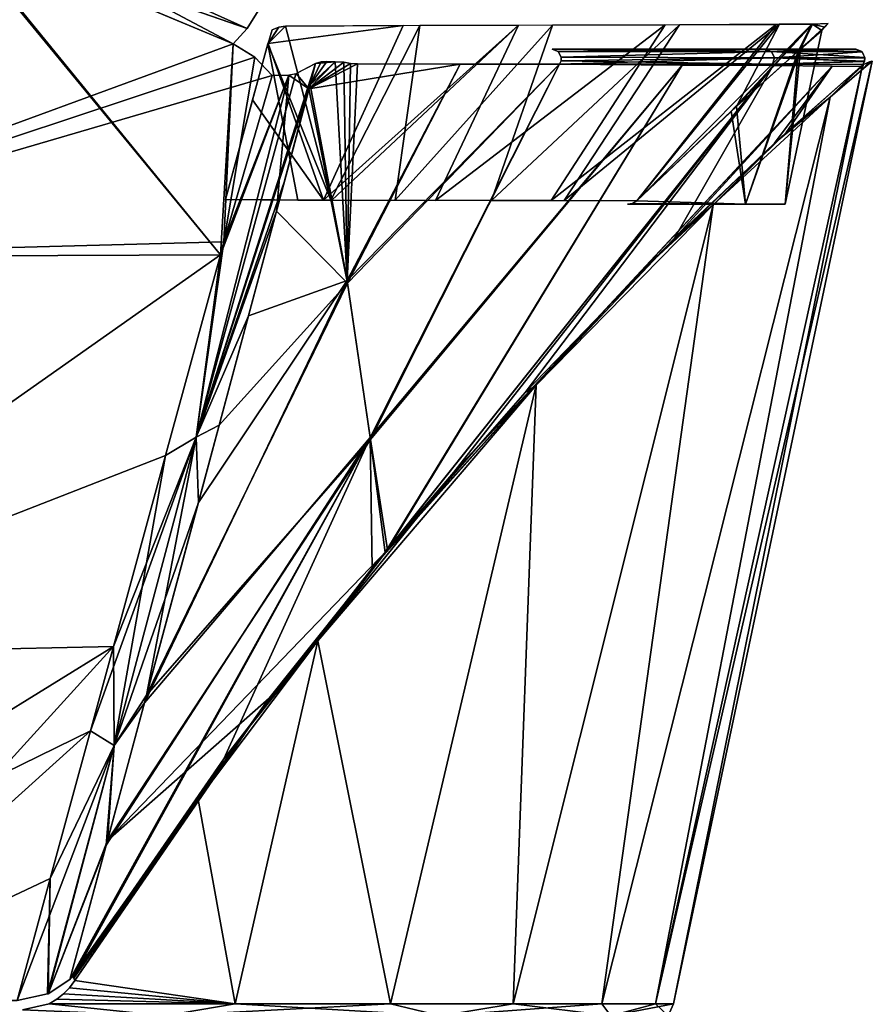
# Model space of a CAD drawing. Header units: millimetres. Extents: x -115 to 115, y -44 to 583.
# Tile 35 of 102: x 75 to 103, y 148 to 180. Entities that reach past the tile are written whole.
import ezdxf

# ---------------------------------------------------------------- set-up
doc = ezdxf.new("R2010")
doc.units = ezdxf.units.MM
doc.header["$LTSCALE"] = 67.002822
for name, color, linetype in [('241', 7, 'CONTINUOUS'), ('242', 7, 'CONTINUOUS'), ('259', 7, 'CONTINUOUS'), ('261', 7, 'CONTINUOUS'), ('267', 7, 'CONTINUOUS'), ('269', 7, 'CONTINUOUS'), ('270', 7, 'CONTINUOUS'), ('271', 7, 'CONTINUOUS'), ('272', 7, 'CONTINUOUS'), ('275', 7, 'CONTINUOUS'), ('285', 7, 'CONTINUOUS'), ('286', 7, 'CONTINUOUS'), ('306', 7, 'CONTINUOUS'), ('307', 7, 'CONTINUOUS'), ('567', 7, 'CONTINUOUS'), ('568', 7, 'CONTINUOUS'), ('569', 7, 'CONTINUOUS')]:
    doc.layers.add(name, color=color, linetype=linetype)

msp = doc.modelspace()

# ---------------------------------------------------------------- linework, layer by layer
at = {"layer": '241', "color": 7, "linetype": 'Continuous'}
for points in [[(81.889, 172.365, 102.972), (73.143, 183, 122.68), (63.534, 172.296, 115.116), (81.889, 172.365, 102.972)], [(73.249, 182.959, 122.569), (73.143, 183, 122.68), (81.889, 172.365, 102.972), (73.249, 182.959, 122.569)], [(82.307, 179.17, 111.975), (73.249, 182.959, 122.569), (81.889, 172.365, 102.972), (82.307, 179.17, 111.975)], [(82.006, 172.79, 103.498), (82.307, 179.17, 111.975), (81.889, 172.365, 102.972), (82.006, 172.79, 103.498)], [(83.005, 178.744, 110.907), (82.307, 179.17, 111.975), (82.006, 172.79, 103.498), (83.005, 178.744, 110.907)], [(83.556, 178.152, 109.715), (83.005, 178.744, 110.907), (82.006, 172.79, 103.498), (83.556, 178.152, 109.715)], [(81.889, 172.365, 102.972), (63.534, 172.296, 115.116), (63.511, 159.411, 95.943), (81.889, 172.365, 102.972)], [(80.119, 165.893, 94.33), (81.889, 172.365, 102.972), (63.511, 159.411, 95.943), (80.119, 165.893, 94.33)], [(78.441, 159.734, 84.802), (80.119, 165.893, 94.33), (63.511, 159.411, 95.943), (78.441, 159.734, 84.802)], [(78.441, 159.734, 84.802), (63.511, 159.411, 95.943), (59.962, 148.328, 76.775), (78.441, 159.734, 84.802)], [(68.064, 148.328, 69.693), (78.441, 159.734, 84.802), (59.962, 148.328, 76.775), (68.064, 148.328, 69.693)], [(77.704, 157.019, 80.078), (78.441, 159.734, 84.802), (68.064, 148.328, 69.693), (77.704, 157.019, 80.078)], [(76.405, 152.256, 70.772), (77.704, 157.019, 80.078), (68.064, 148.328, 69.693), (76.405, 152.256, 70.772)], [(75.335, 148.328, 61.762), (76.405, 152.256, 70.772), (68.064, 148.328, 69.693), (75.335, 148.328, 61.762)]]:
    msp.add_3dface(points, dxfattribs=at)
at = {"layer": '242', "color": 7, "linetype": 'Continuous'}
for points in [[(73.248, 182.96, -122.57), (82.307, 179.17, -111.975), (63.534, 172.296, -115.116), (73.248, 182.96, -122.57)], [(82.307, 179.17, -111.975), (83.001, 178.747, -110.915), (63.534, 172.296, -115.116), (82.307, 179.17, -111.975)], [(83.001, 178.747, -110.915), (83.556, 178.152, -109.715), (63.534, 172.296, -115.116), (83.001, 178.747, -110.915)], [(63.534, 172.296, -115.116), (83.556, 178.152, -109.715), (82.006, 172.79, -103.499), (63.534, 172.296, -115.116)], [(81.889, 172.365, -102.973), (63.534, 172.296, -115.116), (82.006, 172.79, -103.499), (81.889, 172.365, -102.973)], [(63.511, 159.411, -95.943), (63.534, 172.296, -115.116), (81.889, 172.365, -102.973), (63.511, 159.411, -95.943)], [(63.511, 159.411, -95.943), (81.889, 172.365, -102.973), (80.119, 165.893, -94.331), (63.511, 159.411, -95.943)], [(78.441, 159.734, -84.802), (63.511, 159.411, -95.943), (80.119, 165.893, -94.331), (78.441, 159.734, -84.802)], [(77.704, 157.02, -80.078), (59.962, 148.328, -76.775), (78.441, 159.734, -84.802), (77.704, 157.02, -80.078)], [(78.441, 159.734, -84.802), (59.962, 148.328, -76.775), (63.511, 159.411, -95.943), (78.441, 159.734, -84.802)], [(68.064, 148.328, -69.693), (59.962, 148.328, -76.775), (77.704, 157.02, -80.078), (68.064, 148.328, -69.693)], [(76.405, 152.255, -70.772), (68.064, 148.328, -69.693), (77.704, 157.02, -80.078), (76.405, 152.255, -70.772)], [(75.335, 148.328, -61.762), (68.064, 148.328, -69.693), (76.405, 152.255, -70.772), (75.335, 148.328, -61.762)]]:
    msp.add_3dface(points, dxfattribs=at)
at = {"layer": '259', "color": 7, "linetype": 'Continuous'}
for points in [[(82.307, 179.17, -111.975), (73.248, 182.96, -122.57), (73.698, 183.738, -122.94), (82.307, 179.17, -111.975)], [(82.307, 179.17, -111.975), (73.698, 183.738, -122.94), (82.75, 179.662, -112.142), (82.307, 179.17, -111.975)], [(82.75, 179.662, -112.142), (73.698, 183.738, -122.94), (83.106, 180.238, -112.213), (82.75, 179.662, -112.142)]]:
    msp.add_3dface(points, dxfattribs=at)
at = {"layer": '261', "color": 7, "linetype": 'Continuous'}
for points in [[(85.589, 178.593, -106.446), (85.866, 178.585, -105.592), (84.747, 177.723, -107.196), (85.589, 178.593, -106.446)], [(84.955, 178.537, -108.224), (85.589, 178.593, -106.446), (84.747, 177.723, -107.196), (84.955, 178.537, -108.224)], [(85.866, 178.585, -105.592), (86.089, 178.542, -104.82), (84.747, 177.723, -107.196), (85.866, 178.585, -105.592)], [(86.089, 178.542, -104.82), (86.316, 178.527, -104.095), (84.747, 177.723, -107.196), (86.089, 178.542, -104.82)], [(84.747, 177.723, -107.196), (86.316, 178.527, -104.095), (89.626, 178.521, -93.315), (84.747, 177.723, -107.196)], [(85.99, 171.458, -87.904), (84.747, 177.723, -107.196), (89.626, 178.521, -93.315), (85.99, 171.458, -87.904)], [(85.322, 178.604, -107.268), (85.589, 178.593, -106.446), (84.955, 178.537, -108.224), (85.322, 178.604, -107.268)], [(85.137, 178.588, -107.786), (85.322, 178.604, -107.268), (84.955, 178.537, -108.224), (85.137, 178.588, -107.786)], [(92.82, 178.517, -81.421), (85.99, 171.458, -87.904), (89.626, 178.521, -93.315), (92.82, 178.517, -81.421)], [(86.732, 166.413, -68.241), (85.99, 171.458, -87.904), (92.82, 178.517, -81.421), (86.732, 166.413, -68.241)], [(96.775, 178.48, -63.258), (86.732, 166.413, -68.241), (92.82, 178.517, -81.421), (96.775, 178.48, -63.258)], [(87.278, 162.857, -48.106), (86.732, 166.413, -68.241), (96.775, 178.48, -63.258), (87.278, 162.857, -48.106)], [(99.71, 178.475, -45.097), (87.278, 162.857, -48.106), (96.775, 178.48, -63.258), (99.71, 178.475, -45.097)], [(89.418, 165.362, -45.179), (87.278, 162.857, -48.106), (99.71, 178.475, -45.097), (89.418, 165.362, -45.179)], [(101.616, 178.455, -27.008), (89.418, 165.362, -45.179), (99.71, 178.475, -45.097), (101.616, 178.455, -27.008)], [(95.31, 171.689, -34.926), (89.418, 165.362, -45.179), (101.616, 178.455, -27.008), (95.31, 171.689, -34.926)], [(99.757, 175.973, -23.189), (95.31, 171.689, -34.926), (101.616, 178.455, -27.008), (99.757, 175.973, -23.189)], [(102.541, 178.437, -9.051), (99.757, 175.973, -23.189), (101.616, 178.455, -27.008), (102.541, 178.437, -9.051)], [(84.747, 177.723, -107.196), (85.99, 171.458, -87.904), (83.7, 173.773, -102.323), (84.747, 177.723, -107.196)], [(83.7, 173.773, -102.323), (85.99, 171.458, -87.904), (81.851, 166.872, -92.976), (83.7, 173.773, -102.323)], [(85.99, 171.458, -87.904), (86.732, 166.413, -68.241), (79.51, 158.168, -78.79), (85.99, 171.458, -87.904)], [(81.851, 166.872, -92.976), (85.99, 171.458, -87.904), (79.51, 158.168, -78.79), (81.851, 166.872, -92.976)], [(86.732, 166.413, -68.241), (87.278, 162.857, -48.106), (78.248, 153.48, -69.486), (86.732, 166.413, -68.241)], [(79.51, 158.168, -78.79), (86.732, 166.413, -68.241), (78.248, 153.48, -69.486), (79.51, 158.168, -78.79)], [(78.248, 153.48, -69.486), (87.278, 162.857, -48.106), (83.46, 158.07, -52.597), (78.248, 153.48, -69.486)], [(77.042, 149.004, -58.881), (78.248, 153.48, -69.486), (83.46, 158.07, -52.597), (77.042, 149.004, -58.881)], [(77.102, 149.059, -58.642), (77.042, 149.004, -58.881), (83.46, 158.07, -52.597), (77.102, 149.059, -58.642)], [(77.163, 149.114, -58.404), (77.102, 149.059, -58.642), (83.46, 158.07, -52.597), (77.163, 149.114, -58.404)]]:
    msp.add_3dface(points, dxfattribs=at)
at = {"layer": '267', "color": 7, "linetype": 'Continuous'}
for points in [[(73.143, 183, 122.68), (82.75, 179.662, 112.142), (73.698, 183.738, 122.94), (73.143, 183, 122.68)], [(82.75, 179.662, 112.142), (83.106, 180.238, 112.213), (73.698, 183.738, 122.94), (82.75, 179.662, 112.142)], [(73.143, 183, 122.68), (73.249, 182.959, 122.569), (82.75, 179.662, 112.142), (73.143, 183, 122.68)], [(73.249, 182.959, 122.569), (82.307, 179.17, 111.975), (82.75, 179.662, 112.142), (73.249, 182.959, 122.569)]]:
    msp.add_3dface(points, dxfattribs=at)
at = {"layer": '269', "color": 7, "linetype": 'Continuous'}
for points in [[(85.14, 178.589, 107.778), (84.78, 177.852, 107.357), (85.322, 178.604, 107.268), (85.14, 178.589, 107.778)], [(85.322, 178.604, 107.268), (84.78, 177.852, 107.357), (85.589, 178.593, 106.446), (85.322, 178.604, 107.268)], [(84.78, 177.852, 107.357), (85.976, 171.543, 88.192), (85.589, 178.593, 106.446), (84.78, 177.852, 107.357)], [(84.955, 178.537, 108.224), (84.78, 177.852, 107.357), (85.14, 178.589, 107.778), (84.955, 178.537, 108.224)], [(85.976, 171.543, 88.192), (85.866, 178.585, 105.592), (85.589, 178.593, 106.446), (85.976, 171.543, 88.192)], [(86.089, 178.542, 104.82), (85.866, 178.585, 105.592), (85.976, 171.543, 88.192), (86.089, 178.542, 104.82)], [(86.316, 178.527, 104.095), (86.089, 178.542, 104.82), (85.976, 171.543, 88.192), (86.316, 178.527, 104.095)], [(89.626, 178.521, 93.315), (86.316, 178.527, 104.095), (85.976, 171.543, 88.192), (89.626, 178.521, 93.315)], [(92.82, 178.517, 81.421), (89.626, 178.521, 93.315), (85.976, 171.543, 88.192), (92.82, 178.517, 81.421)], [(86.723, 166.481, 68.547), (92.82, 178.517, 81.421), (85.976, 171.543, 88.192), (86.723, 166.481, 68.547)], [(96.775, 178.48, 63.258), (92.82, 178.517, 81.421), (86.723, 166.481, 68.547), (96.775, 178.48, 63.258)], [(87.203, 162.766, 48.199), (96.775, 178.48, 63.258), (86.723, 166.481, 68.547), (87.203, 162.766, 48.199)], [(99.71, 178.475, 45.097), (96.775, 178.48, 63.258), (87.203, 162.766, 48.199), (99.71, 178.475, 45.097)], [(91.717, 167.925, 41.624), (99.71, 178.475, 45.097), (87.203, 162.766, 48.199), (91.717, 167.925, 41.624)], [(96.528, 172.905, 32.245), (99.71, 178.475, 45.097), (91.717, 167.925, 41.624), (96.528, 172.905, 32.245)], [(101.616, 178.455, 27.008), (99.71, 178.475, 45.097), (96.528, 172.905, 32.245), (101.616, 178.455, 27.008)], [(100.126, 176.31, 21.885), (101.616, 178.455, 27.008), (96.528, 172.905, 32.245), (100.126, 176.31, 21.885)], [(102.541, 178.437, 9.051), (101.616, 178.455, 27.008), (100.126, 176.31, 21.885), (102.541, 178.437, 9.051)], [(85.976, 171.543, 88.192), (84.78, 177.852, 107.357), (82.798, 170.401, 97.921), (85.976, 171.543, 88.192)], [(82.798, 170.401, 97.921), (84.78, 177.852, 107.357), (83.969, 174.778, 103.578), (82.798, 170.401, 97.921)], [(86.723, 166.481, 68.547), (85.976, 171.543, 88.192), (79.444, 157.924, 78.339), (86.723, 166.481, 68.547)], [(79.444, 157.924, 78.339), (85.976, 171.543, 88.192), (81.181, 164.378, 89.233), (79.444, 157.924, 78.339)], [(81.181, 164.378, 89.233), (85.976, 171.543, 88.192), (82.798, 170.401, 97.921), (81.181, 164.378, 89.233)], [(77.102, 149.059, 58.642), (86.723, 166.481, 68.547), (77.042, 149.004, 58.881), (77.102, 149.059, 58.642)], [(77.042, 149.004, 58.881), (86.723, 166.481, 68.547), (78.208, 153.331, 69.164), (77.042, 149.004, 58.881)], [(77.163, 149.114, 58.404), (86.723, 166.481, 68.547), (77.102, 149.059, 58.642), (77.163, 149.114, 58.404)], [(82.002, 156.121, 54.105), (86.723, 166.481, 68.547), (77.163, 149.114, 58.404), (82.002, 156.121, 54.105)], [(78.208, 153.331, 69.164), (86.723, 166.481, 68.547), (79.444, 157.924, 78.339), (78.208, 153.331, 69.164)], [(86.782, 162.259, 48.737), (86.723, 166.481, 68.547), (82.002, 156.121, 54.105), (86.782, 162.259, 48.737)], [(87.203, 162.766, 48.199), (86.723, 166.481, 68.547), (86.782, 162.259, 48.737), (87.203, 162.766, 48.199)]]:
    msp.add_3dface(points, dxfattribs=at)
at = {"layer": '270', "color": 7, "linetype": 'Continuous'}
for points in [[(84.78, 177.852, 107.357), (84.955, 178.537, 108.224), (81.109, 166.491, 94.155), (84.78, 177.852, 107.357)], [(81.109, 166.491, 94.155), (84.955, 178.537, 108.224), (84.321, 178.21, 108.971), (81.109, 166.491, 94.155)], [(84.094, 178.163, 109.206), (81.109, 166.491, 94.155), (84.321, 178.21, 108.971), (84.094, 178.163, 109.206)], [(84.094, 178.163, 109.206), (81.889, 172.365, 102.972), (81.109, 166.491, 94.155), (84.094, 178.163, 109.206)], [(82.006, 172.79, 103.498), (81.889, 172.365, 102.972), (84.094, 178.163, 109.206), (82.006, 172.79, 103.498)], [(83.556, 178.152, 109.715), (82.006, 172.79, 103.498), (84.094, 178.163, 109.206), (83.556, 178.152, 109.715)], [(83.969, 174.778, 103.578), (84.78, 177.852, 107.357), (81.109, 166.491, 94.155), (83.969, 174.778, 103.578)], [(82.798, 170.401, 97.921), (83.969, 174.778, 103.578), (81.109, 166.491, 94.155), (82.798, 170.401, 97.921)], [(81.889, 172.365, 102.972), (80.119, 165.893, 94.33), (81.109, 166.491, 94.155), (81.889, 172.365, 102.972)], [(81.181, 164.378, 89.233), (82.798, 170.401, 97.921), (81.109, 166.491, 94.155), (81.181, 164.378, 89.233)], [(78.441, 159.734, 84.802), (77.704, 157.019, 80.078), (81.109, 166.491, 94.155), (78.441, 159.734, 84.802)], [(81.109, 166.491, 94.155), (77.704, 157.019, 80.078), (78.464, 156.541, 77.857), (81.109, 166.491, 94.155)], [(80.119, 165.893, 94.33), (78.441, 159.734, 84.802), (81.109, 166.491, 94.155), (80.119, 165.893, 94.33)], [(81.181, 164.378, 89.233), (81.109, 166.491, 94.155), (78.464, 156.541, 77.857), (81.181, 164.378, 89.233)], [(79.444, 157.924, 78.339), (81.181, 164.378, 89.233), (78.464, 156.541, 77.857), (79.444, 157.924, 78.339)], [(78.208, 153.331, 69.164), (79.444, 157.924, 78.339), (78.464, 156.541, 77.857), (78.208, 153.331, 69.164)], [(77.704, 157.019, 80.078), (76.405, 152.256, 70.772), (78.464, 156.541, 77.857), (77.704, 157.019, 80.078)], [(76.405, 152.256, 70.772), (75.335, 148.328, 61.762), (78.464, 156.541, 77.857), (76.405, 152.256, 70.772)], [(78.464, 156.541, 77.857), (75.335, 148.328, 61.762), (76.318, 148.536, 60.482), (78.464, 156.541, 77.857)], [(76.334, 148.542, 60.455), (78.464, 156.541, 77.857), (76.318, 148.536, 60.482), (76.334, 148.542, 60.455)], [(78.208, 153.331, 69.164), (78.464, 156.541, 77.857), (76.334, 148.542, 60.455), (78.208, 153.331, 69.164)], [(77.042, 149.004, 58.881), (78.208, 153.331, 69.164), (76.334, 148.542, 60.455), (77.042, 149.004, 58.881)]]:
    msp.add_3dface(points, dxfattribs=at)
at = {"layer": '271', "color": 7, "linetype": 'Continuous'}
for points in [[(102.586, 178.474, 8.575), (102.541, 178.437, 9.051), (102.56, 178.32, 7.669), (102.586, 178.474, 8.575)], [(102.908, 178.613, 0), (102.823, 178.595, 4.237), (102.56, 178.32, 7.669), (102.908, 178.613, 0)], [(102.823, 178.595, 4.237), (102.627, 178.507, 8.111), (102.56, 178.32, 7.669), (102.823, 178.595, 4.237)], [(102.627, 178.507, 8.111), (102.586, 178.474, 8.575), (102.56, 178.32, 7.669), (102.627, 178.507, 8.111)], [(102.541, 178.437, 9.051), (100.126, 176.31, 21.885), (101.552, 177.452, 15.064), (102.541, 178.437, 9.051)], [(102.56, 178.32, 7.669), (102.541, 178.437, 9.051), (101.552, 177.452, 15.064), (102.56, 178.32, 7.669)], [(101.552, 177.452, 15.064), (100.126, 176.31, 21.885), (97.775, 173.982, 28.811), (101.552, 177.452, 15.064)], [(100.126, 176.31, 21.885), (96.528, 172.905, 32.245), (97.775, 173.982, 28.811), (100.126, 176.31, 21.885)], [(97.775, 173.982, 28.811), (96.528, 172.905, 32.245), (92.071, 168.166, 40.8), (97.775, 173.982, 28.811)], [(96.528, 172.905, 32.245), (91.717, 167.925, 41.624), (92.071, 168.166, 40.8), (96.528, 172.905, 32.245)], [(92.071, 168.166, 40.8), (86.782, 162.259, 48.737), (85.028, 159.922, 50.645), (92.071, 168.166, 40.8)], [(87.203, 162.766, 48.199), (86.782, 162.259, 48.737), (92.071, 168.166, 40.8), (87.203, 162.766, 48.199)], [(91.717, 167.925, 41.624), (87.203, 162.766, 48.199), (92.071, 168.166, 40.8), (91.717, 167.925, 41.624)], [(86.782, 162.259, 48.737), (82.002, 156.121, 54.105), (85.028, 159.922, 50.645), (86.782, 162.259, 48.737)], [(85.028, 159.922, 50.645), (82.002, 156.121, 54.105), (81.175, 154.803, 54.707), (85.028, 159.922, 50.645)], [(82.002, 156.121, 54.105), (77.163, 149.114, 58.404), (81.175, 154.803, 54.707), (82.002, 156.121, 54.105)], [(77.163, 149.114, 58.404), (77.164, 149.048, 58.275), (81.175, 154.803, 54.707), (77.163, 149.114, 58.404)], [(77.164, 149.048, 58.275), (77.201, 148.966, 58.161), (81.175, 154.803, 54.707), (77.164, 149.048, 58.275)]]:
    msp.add_3dface(points, dxfattribs=at)
at = {"layer": '272', "color": 7, "linetype": 'Continuous'}
for points in [[(102.586, 178.474, -8.576), (102.627, 178.507, -8.111), (101.552, 177.452, -15.063), (102.586, 178.474, -8.576)], [(101.552, 177.452, -15.063), (102.627, 178.507, -8.111), (102.56, 178.32, -7.669), (101.552, 177.452, -15.063)], [(102.541, 178.437, -9.051), (102.586, 178.474, -8.576), (101.552, 177.452, -15.063), (102.541, 178.437, -9.051)], [(102.823, 178.595, -4.224), (102.908, 178.613, 0), (102.56, 178.32, -7.669), (102.823, 178.595, -4.224)], [(102.627, 178.507, -8.111), (102.823, 178.595, -4.224), (102.56, 178.32, -7.669), (102.627, 178.507, -8.111)], [(99.757, 175.973, -23.189), (102.541, 178.437, -9.051), (101.552, 177.452, -15.063), (99.757, 175.973, -23.189)], [(97.776, 173.983, -28.809), (99.757, 175.973, -23.189), (101.552, 177.452, -15.063), (97.776, 173.983, -28.809)], [(95.31, 171.689, -34.926), (99.757, 175.973, -23.189), (97.776, 173.983, -28.809), (95.31, 171.689, -34.926)], [(92.073, 168.168, -40.796), (95.31, 171.689, -34.926), (97.776, 173.983, -28.809), (92.073, 168.168, -40.796)], [(89.418, 165.362, -45.179), (95.31, 171.689, -34.926), (92.073, 168.168, -40.796), (89.418, 165.362, -45.179)], [(85.031, 159.926, -50.641), (89.418, 165.362, -45.179), (92.073, 168.168, -40.796), (85.031, 159.926, -50.641)], [(87.278, 162.857, -48.106), (89.418, 165.362, -45.179), (85.031, 159.926, -50.641), (87.278, 162.857, -48.106)], [(83.46, 158.07, -52.597), (87.278, 162.857, -48.106), (85.031, 159.926, -50.641), (83.46, 158.07, -52.597)], [(81.179, 154.808, -54.703), (83.46, 158.07, -52.597), (85.031, 159.926, -50.641), (81.179, 154.808, -54.703)], [(77.163, 149.114, -58.404), (83.46, 158.07, -52.597), (77.164, 149.047, -58.275), (77.163, 149.114, -58.404)], [(77.164, 149.047, -58.275), (83.46, 158.07, -52.597), (77.201, 148.966, -58.161), (77.164, 149.047, -58.275)], [(77.201, 148.966, -58.161), (83.46, 158.07, -52.597), (81.179, 154.808, -54.703), (77.201, 148.966, -58.161)]]:
    msp.add_3dface(points, dxfattribs=at)
at = {"layer": '275', "color": 7, "linetype": 'Continuous'}
for points in [[(75.506, 148.022, -59.991), (76.369, 148.218, -58.993), (80.091, 147.828, -53.515), (75.506, 148.022, -59.991)], [(76.369, 148.218, 58.993), (75.507, 148.022, 59.99), (80.091, 147.828, 53.515), (76.369, 148.218, 58.993)], [(82.364, 148.218, 50.284), (76.369, 148.218, 58.993), (80.091, 147.828, 53.515), (82.364, 148.218, 50.284)], [(76.369, 148.218, -58.993), (82.364, 148.218, -50.284), (80.091, 147.828, -53.515), (76.369, 148.218, -58.993)], [(88.992, 147.828, 36.862), (82.364, 148.218, 50.284), (80.091, 147.828, 53.515), (88.992, 147.828, 36.862)], [(82.364, 148.218, -50.284), (87.371, 148.218, -40.971), (80.091, 147.828, -53.515), (82.364, 148.218, -50.284)], [(80.091, 147.828, -53.515), (87.371, 148.218, -40.971), (88.992, 147.828, -36.862), (80.091, 147.828, -53.515)], [(87.371, 148.218, 40.971), (82.364, 148.218, 50.284), (88.992, 147.828, 36.862), (87.371, 148.218, 40.971)], [(91.329, 148.218, 31.167), (87.371, 148.218, 40.971), (88.992, 147.828, 36.862), (91.329, 148.218, 31.167)], [(87.371, 148.218, -40.971), (91.329, 148.218, -31.167), (88.992, 147.828, -36.862), (87.371, 148.218, -40.971)], [(94.474, 147.828, 18.792), (91.329, 148.218, 31.167), (88.992, 147.828, 36.862), (94.474, 147.828, 18.792)], [(91.329, 148.218, -31.167), (94.19, 148.218, -20.988), (88.992, 147.828, -36.862), (91.329, 148.218, -31.167)], [(88.992, 147.828, -36.862), (94.19, 148.218, -20.988), (94.474, 147.828, -18.792), (88.992, 147.828, -36.862)], [(94.19, 148.218, 20.988), (91.329, 148.218, 31.167), (94.474, 147.828, 18.792), (94.19, 148.218, 20.988)], [(95.921, 148.218, 10.557), (94.19, 148.218, 20.988), (94.474, 147.828, 18.792), (95.921, 148.218, 10.557)], [(94.19, 148.218, -20.988), (95.921, 148.218, -10.557), (94.474, 147.828, -18.792), (94.19, 148.218, -20.988)], [(96.325, 147.828), (95.921, 148.218, 10.557), (94.474, 147.828, 18.792), (96.325, 147.828)], [(95.921, 148.218, -10.557), (96.5, 148.218), (94.474, 147.828, -18.792), (95.921, 148.218, -10.557)], [(94.474, 147.828, -18.792), (96.5, 148.218), (96.325, 147.828), (94.474, 147.828, -18.792)], [(96.5, 148.218), (95.921, 148.218, 10.557), (96.325, 147.828), (96.5, 148.218)]]:
    msp.add_3dface(points, dxfattribs=at)
at = {"layer": '285', "color": 7, "linetype": 'Continuous'}
for points in [[(102.56, 178.32, -7.669), (102.908, 178.613, 0), (95.921, 148.218, -10.557), (102.56, 178.32, -7.669)], [(102.908, 178.613, 0), (96.5, 148.218), (95.921, 148.218, -10.557), (102.908, 178.613, 0)], [(102.908, 178.613, 0), (102.56, 178.32, 7.669), (96.5, 148.218), (102.908, 178.613, 0)], [(102.56, 178.32, 7.669), (101.552, 177.452, 15.064), (95.921, 148.218, 10.557), (102.56, 178.32, 7.669)], [(102.56, 178.32, 7.669), (95.921, 148.218, 10.557), (96.5, 148.218), (102.56, 178.32, 7.669)], [(101.552, 177.452, -15.063), (102.56, 178.32, -7.669), (95.921, 148.218, -10.557), (101.552, 177.452, -15.063)], [(101.552, 177.452, 15.064), (97.775, 173.982, 28.811), (94.19, 148.218, 20.988), (101.552, 177.452, 15.064)], [(101.552, 177.452, 15.064), (94.19, 148.218, 20.988), (95.921, 148.218, 10.557), (101.552, 177.452, 15.064)], [(97.776, 173.983, -28.809), (101.552, 177.452, -15.063), (94.19, 148.218, -20.988), (97.776, 173.983, -28.809)], [(101.552, 177.452, -15.063), (95.921, 148.218, -10.557), (94.19, 148.218, -20.988), (101.552, 177.452, -15.063)], [(92.073, 168.168, -40.796), (97.776, 173.983, -28.809), (91.329, 148.218, -31.167), (92.073, 168.168, -40.796)], [(97.776, 173.983, -28.809), (94.19, 148.218, -20.988), (91.329, 148.218, -31.167), (97.776, 173.983, -28.809)], [(97.775, 173.982, 28.811), (92.071, 168.166, 40.8), (91.329, 148.218, 31.167), (97.775, 173.982, 28.811)], [(97.775, 173.982, 28.811), (91.329, 148.218, 31.167), (94.19, 148.218, 20.988), (97.775, 173.982, 28.811)], [(92.071, 168.166, 40.8), (85.028, 159.922, 50.645), (87.371, 148.218, 40.971), (92.071, 168.166, 40.8)], [(85.031, 159.926, -50.641), (92.073, 168.168, -40.796), (87.371, 148.218, -40.971), (85.031, 159.926, -50.641)], [(92.073, 168.168, -40.796), (91.329, 148.218, -31.167), (87.371, 148.218, -40.971), (92.073, 168.168, -40.796)], [(92.071, 168.166, 40.8), (87.371, 148.218, 40.971), (91.329, 148.218, 31.167), (92.071, 168.166, 40.8)], [(85.028, 159.922, 50.645), (81.175, 154.803, 54.707), (82.364, 148.218, 50.284), (85.028, 159.922, 50.645)], [(81.179, 154.808, -54.703), (85.031, 159.926, -50.641), (82.364, 148.218, -50.284), (81.179, 154.808, -54.703)], [(85.031, 159.926, -50.641), (87.371, 148.218, -40.971), (82.364, 148.218, -50.284), (85.031, 159.926, -50.641)], [(85.028, 159.922, 50.645), (82.364, 148.218, 50.284), (87.371, 148.218, 40.971), (85.028, 159.922, 50.645)], [(77.201, 148.966, -58.161), (81.179, 154.808, -54.703), (82.364, 148.218, -50.284), (77.201, 148.966, -58.161)], [(81.175, 154.803, 54.707), (77.201, 148.966, 58.161), (82.364, 148.218, 50.284), (81.175, 154.803, 54.707)], [(82.364, 148.218, 50.284), (77.201, 148.966, 58.161), (77.026, 148.736, 58.312), (82.364, 148.218, 50.284)], [(77.201, 148.966, -58.161), (82.364, 148.218, -50.284), (77.027, 148.736, -58.312), (77.201, 148.966, -58.161)], [(76.834, 148.541, 58.498), (82.364, 148.218, 50.284), (77.026, 148.736, 58.312), (76.834, 148.541, 58.498)], [(77.027, 148.736, -58.312), (82.364, 148.218, -50.284), (76.834, 148.541, -58.498), (77.027, 148.736, -58.312)], [(76.369, 148.218, 58.993), (82.364, 148.218, 50.284), (76.614, 148.367, 58.726), (76.369, 148.218, 58.993)], [(82.364, 148.218, -50.284), (76.369, 148.218, -58.993), (76.614, 148.367, -58.726), (82.364, 148.218, -50.284)], [(76.614, 148.367, 58.726), (82.364, 148.218, 50.284), (76.834, 148.541, 58.498), (76.614, 148.367, 58.726)], [(76.834, 148.541, -58.498), (82.364, 148.218, -50.284), (76.614, 148.367, -58.726), (76.834, 148.541, -58.498)]]:
    msp.add_3dface(points, dxfattribs=at)
at = {"layer": '286', "color": 7, "linetype": 'Continuous'}
for points in [[(84.955, 178.537, -108.224), (84.747, 177.723, -107.196), (84.329, 178.213, -108.963), (84.955, 178.537, -108.224)], [(81.109, 166.491, -94.155), (82.006, 172.79, -103.499), (84.096, 178.163, -109.205), (81.109, 166.491, -94.155)], [(83.7, 173.773, -102.323), (81.109, 166.491, -94.155), (84.096, 178.163, -109.205), (83.7, 173.773, -102.323)], [(82.006, 172.79, -103.499), (83.556, 178.152, -109.715), (84.096, 178.163, -109.205), (82.006, 172.79, -103.499)], [(84.747, 177.723, -107.196), (83.7, 173.773, -102.323), (84.096, 178.163, -109.205), (84.747, 177.723, -107.196)], [(84.747, 177.723, -107.196), (84.096, 178.163, -109.205), (84.329, 178.213, -108.963), (84.747, 177.723, -107.196)], [(83.7, 173.773, -102.323), (81.851, 166.872, -92.976), (81.109, 166.491, -94.155), (83.7, 173.773, -102.323)], [(81.889, 172.365, -102.973), (82.006, 172.79, -103.499), (81.109, 166.491, -94.155), (81.889, 172.365, -102.973)], [(80.119, 165.893, -94.331), (81.889, 172.365, -102.973), (81.109, 166.491, -94.155), (80.119, 165.893, -94.331)], [(81.851, 166.872, -92.976), (79.51, 158.168, -78.79), (81.109, 166.491, -94.155), (81.851, 166.872, -92.976)], [(78.464, 156.541, -77.857), (80.119, 165.893, -94.331), (81.109, 166.491, -94.155), (78.464, 156.541, -77.857)], [(79.51, 158.168, -78.79), (78.464, 156.541, -77.857), (81.109, 166.491, -94.155), (79.51, 158.168, -78.79)], [(78.441, 159.734, -84.802), (80.119, 165.893, -94.331), (78.464, 156.541, -77.857), (78.441, 159.734, -84.802)], [(77.704, 157.02, -80.078), (78.441, 159.734, -84.802), (78.464, 156.541, -77.857), (77.704, 157.02, -80.078)], [(79.51, 158.168, -78.79), (78.248, 153.48, -69.486), (78.464, 156.541, -77.857), (79.51, 158.168, -78.79)], [(76.405, 152.255, -70.772), (77.704, 157.02, -80.078), (78.464, 156.541, -77.857), (76.405, 152.255, -70.772)], [(76.334, 148.542, -60.455), (76.405, 152.255, -70.772), (78.464, 156.541, -77.857), (76.334, 148.542, -60.455)], [(78.248, 153.48, -69.486), (76.334, 148.542, -60.455), (78.464, 156.541, -77.857), (78.248, 153.48, -69.486)], [(78.248, 153.48, -69.486), (77.042, 149.004, -58.881), (76.334, 148.542, -60.455), (78.248, 153.48, -69.486)], [(75.335, 148.328, -61.762), (76.405, 152.255, -70.772), (76.319, 148.536, -60.481), (75.335, 148.328, -61.762)], [(76.319, 148.536, -60.481), (76.405, 152.255, -70.772), (76.334, 148.542, -60.455), (76.319, 148.536, -60.481)]]:
    msp.add_3dface(points, dxfattribs=at)
at = {"layer": '306', "color": 7, "linetype": 'Continuous'}
for points in [[(99.456, 179, -45.466), (99.659, 178.92, -45.494), (92.59, 179, -81.364), (99.456, 179, -45.466)], [(92.59, 179, -81.364), (99.659, 178.92, -45.494), (92.777, 178.93, -81.411), (92.59, 179, -81.364)], [(92.777, 178.93, -81.411), (99.659, 178.92, -45.494), (92.879, 178.74, -81.436), (92.777, 178.93, -81.411)], [(99.659, 178.92, -45.494), (99.753, 178.722, -45.506), (92.879, 178.74, -81.436), (99.659, 178.92, -45.494)], [(102.369, 179, -9.034), (102.577, 178.918, -9.039), (99.456, 179, -45.466), (102.369, 179, -9.034)], [(99.456, 179, -45.466), (102.577, 178.918, -9.039), (99.659, 178.92, -45.494), (99.456, 179, -45.466)], [(99.659, 178.92, -45.494), (102.577, 178.918, -9.039), (99.753, 178.722, -45.506), (99.659, 178.92, -45.494)], [(102.577, 178.918, -9.039), (102.669, 178.719, -9.041), (99.753, 178.722, -45.506), (102.577, 178.918, -9.039)], [(99.688, 178.512, -45.498), (92.821, 178.517, -81.422), (92.872, 178.624, -81.434), (99.688, 178.512, -45.498)], [(92.879, 178.74, -81.436), (99.753, 178.722, -45.506), (92.872, 178.624, -81.434), (92.879, 178.74, -81.436)], [(99.753, 178.722, -45.506), (99.688, 178.512, -45.498), (92.872, 178.624, -81.434), (99.753, 178.722, -45.506)], [(99.753, 178.722, -45.506), (102.655, 178.607, -9.041), (99.688, 178.512, -45.498), (99.753, 178.722, -45.506)], [(102.655, 178.607, -9.041), (102.599, 178.506, -9.04), (99.688, 178.512, -45.498), (102.655, 178.607, -9.041)], [(102.669, 178.719, -9.041), (102.655, 178.607, -9.041), (99.753, 178.722, -45.506), (102.669, 178.719, -9.041)]]:
    msp.add_3dface(points, dxfattribs=at)
at = {"layer": '307', "color": 7, "linetype": 'Continuous'}
for points in [[(92.589, 179, 81.364), (92.777, 178.93, 81.411), (99.456, 179, 45.466), (92.589, 179, 81.364)], [(99.456, 179, 45.466), (92.777, 178.93, 81.411), (99.659, 178.92, 45.494), (99.456, 179, 45.466)], [(92.777, 178.93, 81.411), (92.879, 178.74, 81.436), (99.659, 178.92, 45.494), (92.777, 178.93, 81.411)], [(99.659, 178.92, 45.494), (92.879, 178.74, 81.436), (99.753, 178.722, 45.506), (99.659, 178.92, 45.494)], [(99.456, 179, 45.466), (99.659, 178.92, 45.494), (102.374, 179, 9.034), (99.456, 179, 45.466)], [(102.374, 179, 9.034), (99.659, 178.92, 45.494), (102.566, 178.928, 9.039), (102.374, 179, 9.034)], [(102.566, 178.928, 9.039), (99.659, 178.92, 45.494), (102.668, 178.733, 9.041), (102.566, 178.928, 9.039)], [(99.659, 178.92, 45.494), (99.753, 178.722, 45.506), (102.668, 178.733, 9.041), (99.659, 178.92, 45.494)], [(92.872, 178.624, 81.434), (92.821, 178.517, 81.422), (99.753, 178.722, 45.506), (92.872, 178.624, 81.434)], [(99.753, 178.722, 45.506), (92.821, 178.517, 81.422), (99.688, 178.512, 45.498), (99.753, 178.722, 45.506)], [(92.879, 178.74, 81.436), (92.872, 178.624, 81.434), (99.753, 178.722, 45.506), (92.879, 178.74, 81.436)], [(99.753, 178.722, 45.506), (99.688, 178.512, 45.498), (102.658, 178.614, 9.041), (99.753, 178.722, 45.506)], [(99.688, 178.512, 45.498), (102.599, 178.506, 9.04), (102.658, 178.614, 9.041), (99.688, 178.512, 45.498)], [(102.668, 178.733, 9.041), (99.753, 178.722, 45.506), (102.658, 178.614, 9.041), (102.668, 178.733, 9.041)]]:
    msp.add_3dface(points, dxfattribs=at)
at = {"layer": '567', "color": 7, "linetype": 'Continuous'}
for points in [[(101.277, 179.6, 0.001), (100.597, 179.013, 10.586), (100.096, 174), (101.277, 179.6, 0.001)], [(100.513, 178.94, -11.224), (101.277, 179.6, 0.001), (100.096, 174), (100.513, 178.94, -11.224)], [(98.36, 176.997, -21.71), (100.513, 178.94, -11.224), (98.818, 174, -15.947), (98.36, 176.997, -21.71)], [(100.597, 179.013, 10.586), (98.525, 177.15, 21.104), (98.818, 174, 15.947), (100.597, 179.013, 10.586)], [(100.096, 174), (100.597, 179.013, 10.586), (98.818, 174, 15.947), (100.096, 174)], [(98.818, 174, -15.947), (100.513, 178.94, -11.224), (100.096, 174), (98.818, 174, -15.947)], [(98.525, 177.15, 21.104), (95.322, 174.111, 30.622), (98.818, 174, 15.947), (98.525, 177.15, 21.104)], [(95.322, 174.111, -30.622), (98.36, 176.997, -21.71), (98.818, 174, -15.947), (95.322, 174.111, -30.622)], [(95.015, 174, -31.486), (95.179, 174.026, -31.005), (98.818, 174, -15.947), (95.015, 174, -31.486)], [(95.015, 174, 31.486), (98.818, 174, 15.947), (95.179, 174.026, 31.005), (95.015, 174, 31.486)], [(98.818, 174, 15.947), (95.322, 174.111, 30.622), (95.179, 174.026, 31.005), (98.818, 174, 15.947)], [(95.179, 174.026, -31.005), (95.322, 174.111, -30.622), (98.818, 174, -15.947), (95.179, 174.026, -31.005)]]:
    msp.add_3dface(points, dxfattribs=at)
at = {"layer": '568', "color": 7, "linetype": 'Continuous'}
for points in [[(83.423, 179.169, 107.334), (85.449, 174.133, 88.509), (83.992, 179.747, 106.834), (83.423, 179.169, 107.334)], [(83.778, 179.714, 107.397), (83.423, 179.169, 107.334), (83.992, 179.747, 106.834), (83.778, 179.714, 107.397)], [(83.555, 179.629, 107.882), (83.423, 179.169, 107.334), (83.778, 179.714, 107.397), (83.555, 179.629, 107.882)], [(83.992, 179.747, 106.834), (85.449, 174.133, 88.509), (88.317, 179.762, 93.088), (83.992, 179.747, 106.834)], [(85.449, 174.133, 88.509), (87.527, 174.127, 80.026), (88.317, 179.762, 93.088), (85.449, 174.133, 88.509)], [(87.527, 174.127, 80.026), (90.632, 174.12, 65.294), (92.597, 179.773, 76.799), (87.527, 174.127, 80.026)], [(88.317, 179.762, 93.088), (87.527, 174.127, 80.026), (92.597, 179.773, 76.799), (88.317, 179.762, 93.088)], [(90.632, 174.12, 65.294), (92.979, 174.116, 51.212), (96.694, 179.786, 56.612), (90.632, 174.12, 65.294)], [(92.597, 179.773, 76.799), (90.632, 174.12, 65.294), (96.694, 179.786, 56.612), (92.597, 179.773, 76.799)], [(92.979, 174.116, 51.212), (95.322, 174.111, 30.622), (99.914, 179.802, 32.509), (92.979, 174.116, 51.212)], [(96.694, 179.786, 56.612), (92.979, 174.116, 51.212), (99.914, 179.802, 32.509), (96.694, 179.786, 56.612)], [(95.322, 174.111, 30.622), (98.525, 177.15, 21.104), (99.914, 179.802, 32.509), (95.322, 174.111, 30.622)], [(98.525, 177.15, 21.104), (100.597, 179.013, 10.586), (100.979, 179.812, 18.463), (98.525, 177.15, 21.104)], [(99.914, 179.802, 32.509), (98.525, 177.15, 21.104), (100.979, 179.812, 18.463), (99.914, 179.802, 32.509)], [(100.597, 179.013, 10.586), (101.277, 179.6, 0.001), (100.979, 179.812, 18.463), (100.597, 179.013, 10.586)], [(101.486, 179.829, 0.001), (100.979, 179.812, 18.463), (101.381, 179.715, 0.001), (101.486, 179.829, 0.001)], [(100.979, 179.812, 18.463), (101.277, 179.6, 0.001), (101.381, 179.715, 0.001), (100.979, 179.812, 18.463)], [(84.388, 174.135, 92.565), (83.423, 179.169, 107.334), (82.056, 174.149, 101.247), (84.388, 174.135, 92.565)], [(82.056, 174.149, 101.247), (83.423, 179.169, 107.334), (82.919, 177.35, 105.191), (82.056, 174.149, 101.247)], [(85.449, 174.133, 88.509), (83.423, 179.169, 107.334), (84.388, 174.135, 92.565), (85.449, 174.133, 88.509)]]:
    msp.add_3dface(points, dxfattribs=at)
at = {"layer": '569', "color": 7, "linetype": 'Continuous'}
for points in [[(83.992, 179.747, -106.834), (87.784, 179.768, -94.92), (83.426, 179.18, -107.349), (83.992, 179.747, -106.834)], [(83.426, 179.18, -107.349), (87.784, 179.768, -94.92), (85.219, 174.128, -89.387), (83.426, 179.18, -107.349)], [(83.775, 179.713, -107.404), (83.992, 179.747, -106.834), (83.426, 179.18, -107.349), (83.775, 179.713, -107.404)], [(83.555, 179.629, -107.882), (83.775, 179.713, -107.404), (83.426, 179.18, -107.349), (83.555, 179.629, -107.882)], [(87.784, 179.768, -94.92), (91.503, 179.77, -81.299), (85.219, 174.128, -89.387), (87.784, 179.768, -94.92)], [(85.219, 174.128, -89.387), (91.503, 179.77, -81.299), (85.484, 174.132, -88.371), (85.219, 174.128, -89.387)], [(85.484, 174.132, -88.371), (91.503, 179.77, -81.299), (88.829, 174.124, -74.219), (85.484, 174.132, -88.371)], [(91.503, 179.77, -81.299), (96.232, 179.785, -59.256), (88.829, 174.124, -74.219), (91.503, 179.77, -81.299)], [(88.829, 174.124, -74.219), (96.232, 179.785, -59.256), (92.551, 174.117, -54.075), (88.829, 174.124, -74.219)], [(99.814, 179.801, -33.524), (95.322, 174.111, -30.622), (92.551, 174.117, -54.075), (99.814, 179.801, -33.524)], [(96.232, 179.785, -59.256), (99.814, 179.801, -33.524), (92.551, 174.117, -54.075), (96.232, 179.785, -59.256)], [(98.36, 176.997, -21.71), (95.322, 174.111, -30.622), (100.961, 179.812, -18.783), (98.36, 176.997, -21.71)], [(100.961, 179.812, -18.783), (95.322, 174.111, -30.622), (99.814, 179.801, -33.524), (100.961, 179.812, -18.783)], [(100.513, 178.94, -11.224), (98.36, 176.997, -21.71), (100.961, 179.812, -18.783), (100.513, 178.94, -11.224)], [(100.513, 178.94, -11.224), (101.486, 179.829, 0.001), (101.381, 179.715, 0.001), (100.513, 178.94, -11.224)], [(101.486, 179.829, 0.001), (100.513, 178.94, -11.224), (100.961, 179.812, -18.783), (101.486, 179.829, 0.001)], [(101.277, 179.6, 0.001), (100.513, 178.94, -11.224), (101.381, 179.715, 0.001), (101.277, 179.6, 0.001)], [(83.426, 179.18, -107.349), (85.219, 174.128, -89.387), (82.925, 177.371, -105.216), (83.426, 179.18, -107.349)], [(82.925, 177.371, -105.216), (85.219, 174.128, -89.387), (82.056, 174.149, -101.247), (82.925, 177.371, -105.216)]]:
    msp.add_3dface(points, dxfattribs=at)

doc.saveas('drawing.dxf')
